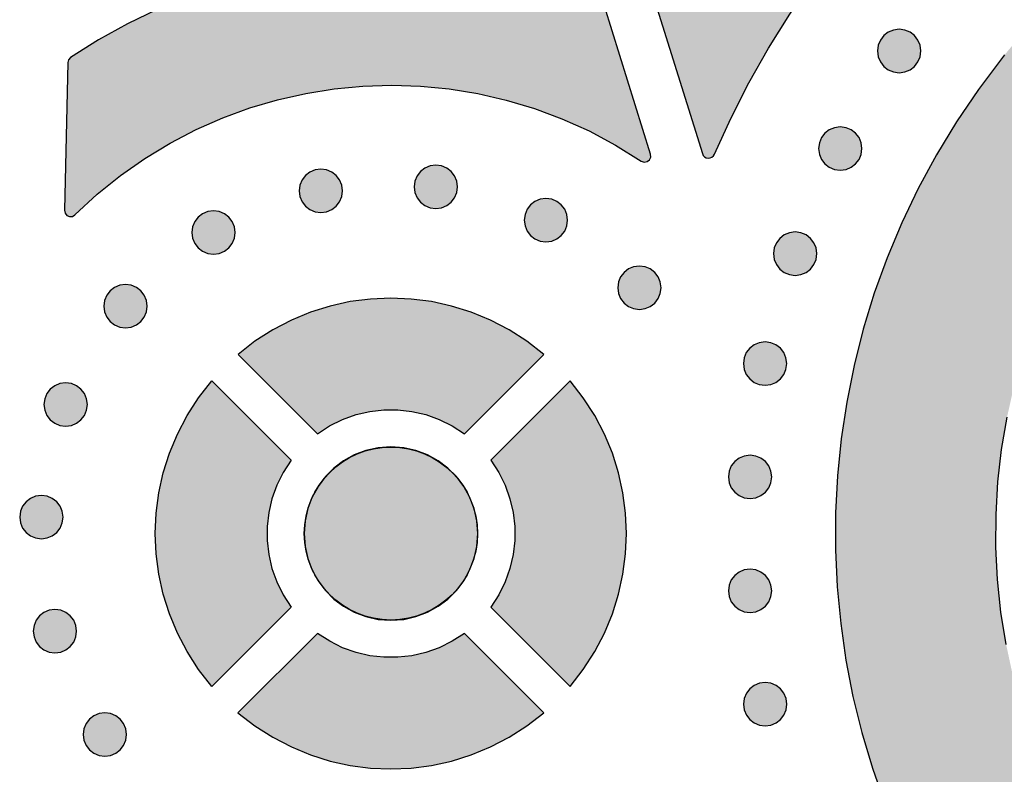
# Model space of a CAD drawing. Header units: millimetres. Extents: x -575 to 893, y -1168 to -690.
# Tile 25 of 72: x -103 to -26, y -947 to -889. Entities that reach past the tile are written whole.
import ezdxf

# ---------------------------------------------------------------- set-up
doc = ezdxf.new("R2010")
doc.units = ezdxf.units.MM
doc.layers.add('pattern', color=7, linetype='Continuous', true_color=0x000000)

msp = doc.modelspace()

# ---------------------------------------------------------------- hatches: boundary and pattern name
at = {"layer": 'pattern'}
for points in [[(-49.689, -899.214), (-49.687, -899.223), (-49.684, -899.231), (-49.681, -899.24), (-49.677, -899.248), (-49.674, -899.257), (-49.67, -899.265), (-49.667, -899.274), (-49.663, -899.282), (-49.659, -899.29), (-49.654, -899.299), (-49.65, -899.307), (-49.645, -899.315), (-49.64, -899.323), (-49.635, -899.331), (-49.63, -899.339), (-49.625, -899.347), (-49.62, -899.355), (-49.614, -899.363), (-49.608, -899.371), (-49.602, -899.378), (-49.596, -899.386), (-49.59, -899.393), (-49.583, -899.4), (-49.577, -899.408), (-49.57, -899.415), (-49.563, -899.422), (-49.556, -899.428), (-49.549, -899.435), (-49.542, -899.442), (-49.534, -899.448), (-49.527, -899.454), (-49.519, -899.46), (-49.511, -899.466), (-49.503, -899.472), (-49.495, -899.478), (-49.487, -899.483), (-49.479, -899.488), (-49.471, -899.494), (-49.462, -899.499), (-49.454, -899.503), (-49.445, -899.508), (-49.436, -899.512), (-49.428, -899.517), (-49.419, -899.521), (-49.41, -899.525), (-49.401, -899.528), (-49.392, -899.532), (-49.383, -899.535), (-49.374, -899.539), (-49.365, -899.542), (-49.356, -899.544), (-49.347, -899.547), (-49.338, -899.549), (-49.329, -899.552), (-49.32, -899.554), (-49.311, -899.556), (-49.302, -899.558), (-49.293, -899.559), (-49.283, -899.56), (-49.274, -899.562), (-49.265, -899.563), (-49.256, -899.564), (-49.247, -899.564), (-49.239, -899.565), (-49.23, -899.565), (-49.221, -899.566), (-49.212, -899.566), (-49.202, -899.566), (-49.193, -899.565), (-49.184, -899.565), (-49.175, -899.564), (-49.166, -899.564), (-49.156, -899.563), (-49.147, -899.561), (-49.138, -899.56), (-49.129, -899.559), (-49.119, -899.557), (-49.11, -899.555), (-49.101, -899.553), (-49.091, -899.551), (-49.082, -899.548), (-49.073, -899.546), (-49.064, -899.543), (-49.054, -899.54), (-49.045, -899.537), (-49.036, -899.534), (-49.027, -899.53), (-49.018, -899.527), (-49.009, -899.523), (-49, -899.519), (-48.991, -899.514), (-48.983, -899.51), (-48.974, -899.505), (-48.965, -899.501), (-48.957, -899.496), (-48.949, -899.491), (-48.94, -899.485), (-48.932, -899.48), (-48.924, -899.474), (-48.916, -899.469), (-48.908, -899.463), (-48.901, -899.457), (-48.893, -899.451), (-48.886, -899.444), (-48.878, -899.438), (-48.871, -899.431), (-48.864, -899.425), (-48.857, -899.418), (-48.85, -899.411), (-48.844, -899.404), (-48.837, -899.397), (-48.831, -899.39), (-48.825, -899.382), (-48.819, -899.375), (-48.813, -899.367), (-48.808, -899.36), (-48.802, -899.352), (-48.797, -899.344), (-48.792, -899.337), (-48.787, -899.329), (-48.782, -899.321), (-48.777, -899.313), (-48.773, -899.305), (-48.769, -899.297), (-48.764, -899.289), (-48.76, -899.28), (-48.757, -899.272), (-48.753, -899.264), (-47.475, -896.472), (-46.076, -893.722), (-44.556, -891.02), (-42.913, -888.368), (-41.149, -885.772), (-39.263, -883.234), (-37.256, -880.759), (-34.669, -877.812), (-32.007, -874.996), (-29.264, -872.306), (-26.435, -869.737), (-23.513, -867.284), (-20.493, -864.942), (-17.368, -862.706), (-14.133, -860.571), (-14.12, -860.562), (-14.106, -860.552), (-14.092, -860.542), (-14.079, -860.532), (-14.066, -860.52), (-14.054, -860.509), (-14.041, -860.496), (-14.03, -860.484), (-14.024, -860.477), (-14.018, -860.47), (-14.013, -860.464), (-14.007, -860.457), (-14.002, -860.45), (-13.996, -860.443), (-13.991, -860.435), (-13.986, -860.428), (-13.981, -860.421), (-13.977, -860.413), (-13.972, -860.406), (-13.967, -860.398), (-13.963, -860.39), (-13.959, -860.382), (-13.955, -860.374), (-13.951, -860.366), (-13.947, -860.358), (-13.943, -860.35), (-13.94, -860.342), (-13.936, -860.334), (-13.933, -860.325), (-13.93, -860.317), (-13.927, -860.309), (-13.924, -860.3), (-13.922, -860.292), (-13.919, -860.283), (-13.917, -860.275), (-13.915, -860.266), (-13.913, -860.258), (-13.911, -860.249), (-13.909, -860.24), (-13.908, -860.232), (-13.905, -860.215), (-13.903, -860.197), (-13.902, -860.18), (-13.901, -860.163), (-13.901, -860.146), (-13.901, -860.129), (-13.902, -860.113), (-13.904, -860.096), (-13.906, -860.08), (-13.908, -860.063), (-13.912, -860.047), (-13.915, -860.03), (-13.92, -860.013), (-13.925, -859.997), (-13.93, -859.98), (-13.936, -859.964), (-13.94, -859.956), (-13.943, -859.948), (-13.947, -859.94), (-13.95, -859.932), (-13.954, -859.924), (-13.958, -859.916), (-13.963, -859.908), (-13.967, -859.901), (-13.971, -859.893), (-13.976, -859.885), (-13.981, -859.878), (-13.986, -859.871), (-13.991, -859.863), (-13.996, -859.856), (-14.001, -859.849), (-14.006, -859.842), (-14.012, -859.835), (-14.018, -859.828), (-14.023, -859.821), (-14.029, -859.814), (-14.035, -859.808), (-14.041, -859.801), (-14.048, -859.795), (-14.054, -859.789), (-14.06, -859.783), (-14.067, -859.777), (-14.074, -859.771), (-14.08, -859.765), (-14.087, -859.76), (-14.094, -859.754), (-14.101, -859.749), (-14.108, -859.744), (-14.122, -859.734), (-14.137, -859.724), (-14.152, -859.715), (-14.167, -859.707), (-14.182, -859.699), (-14.197, -859.692), (-14.212, -859.686), (-14.228, -859.68), (-24.574, -855.863), (-27.749, -858.145), (-30.825, -860.549), (-33.797, -863.072), (-36.662, -865.709), (-39.417, -868.458), (-42.06, -871.315), (-44.586, -874.276), (-46.993, -877.338), (-49.277, -880.497), (-51.436, -883.75), (-53.465, -887.093)], [(-28.236, -894.22), (-29.946, -896.729), (-31.513, -899.299), (-32.935, -901.922), (-34.215, -904.596), (-35.351, -907.313), (-36.346, -910.07), (-37.199, -912.859), (-37.91, -915.677), (-38.48, -918.517), (-38.908, -921.374), (-39.197, -924.243), (-39.346, -927.119), (-39.355, -929.995), (-39.224, -932.867), (-38.954, -935.73), (-38.547, -938.577), (-38, -941.404), (-37.316, -944.206), (-36.494, -946.976), (-35.536, -949.709), (-34.441, -952.4), (-33.209, -955.045), (-31.841, -957.636), (-30.338, -960.169), (-28.7, -962.639), (-26.927, -965.04), (-25.019, -967.367), (-22.977, -969.614), (-20.294, -972.312), (-17.511, -974.9), (-14.631, -977.374), (-11.658, -979.732), (-8.596, -981.971), (-5.448, -984.088), (-2.218, -986.082), (1.092, -987.949), (4.476, -989.687), (4.674, -989.741), (4.874, -989.701), (20.028, -983.423), (20.224, -983.276), (20.317, -983.07), (20.308, -982.848), (20.199, -982.65), (19.992, -982.52), (16.706, -981.383), (13.479, -980.108), (10.316, -978.698), (7.221, -977.155), (4.198, -975.482), (1.252, -973.681), (-1.615, -971.755), (-4.397, -969.707), (-7.092, -967.538), (-9.693, -965.253), (-12.198, -962.852), (-14.602, -960.34), (-16.367, -958.301), (-17.996, -956.188), (-19.487, -954.008), (-20.843, -951.766), (-22.061, -949.468), (-23.142, -947.121), (-24.088, -944.729), (-24.896, -942.3), (-25.569, -939.838), (-26.104, -937.35), (-26.503, -934.843), (-26.766, -932.32), (-26.892, -929.79), (-26.882, -927.257), (-26.736, -924.727), (-26.452, -922.207), (-26.033, -919.703), (-25.478, -917.219), (-24.786, -914.763), (-23.958, -912.34), (-22.993, -909.957), (-21.893, -907.618), (-20.656, -905.33), (-19.283, -903.099), (-17.774, -900.931), (-16.129, -898.831), (-14.347, -896.806), (-11.905, -894.295), (-9.362, -891.897), (-6.724, -889.614), (-3.993, -887.45), (-1.176, -885.407), (1.726, -883.486), (4.707, -881.692), (7.763, -880.027), (10.891, -878.492), (14.087, -877.091), (17.345, -875.826), (20.662, -874.7), (20.871, -874.571), (20.981, -874.373), (20.991, -874.15), (20.899, -873.944), (20.702, -873.797), (5.751, -867.605), (5.568, -867.566), (5.383, -867.605), (2.309, -868.954), (-0.697, -870.431), (-3.632, -872.031), (-6.491, -873.752), (-9.271, -875.591), (-11.968, -877.545), (-14.579, -879.613), (-17.101, -881.789), (-19.529, -884.073), (-21.86, -886.461), (-24.091, -888.95), (-26.218, -891.537)], [(-57.576, -887.438), (-59.992, -886.539), (-62.441, -885.787), (-64.916, -885.182), (-67.41, -884.723), (-69.917, -884.41), (-72.432, -884.241), (-74.948, -884.216), (-77.458, -884.335), (-79.956, -884.597), (-82.436, -885.001), (-84.892, -885.546), (-87.317, -886.232), (-89.706, -887.058), (-92.051, -888.024), (-94.346, -889.128), (-96.587, -890.371), (-98.764, -891.751), (-98.924, -891.914), (-98.975, -892.137), (-99.246, -903.617), (-99.194, -903.849), (-99.05, -904.016), (-98.85, -904.102), (-98.63, -904.092), (-98.426, -903.971), (-96.696, -902.373), (-94.883, -900.911), (-92.994, -899.586), (-91.039, -898.397), (-89.023, -897.345), (-86.954, -896.432), (-84.839, -895.658), (-82.684, -895.024), (-80.499, -894.53), (-78.289, -894.176), (-76.062, -893.965), (-73.825, -893.896), (-71.586, -893.97), (-69.351, -894.187), (-67.128, -894.549), (-64.924, -895.056), (-62.745, -895.709), (-60.601, -896.508), (-58.497, -897.454), (-56.442, -898.549), (-54.441, -899.791), (-54.207, -899.873), (-53.982, -899.834), (-53.802, -899.699), (-53.701, -899.495), (-53.715, -899.248), (-57.295, -887.741), (-57.398, -887.554)], [(-32.722, -891.237), (-32.782, -890.788), (-32.952, -890.386), (-33.215, -890.044), (-33.556, -889.78), (-33.959, -889.61), (-34.407, -889.55), (-34.855, -889.61), (-35.257, -889.78), (-35.598, -890.044), (-35.862, -890.386), (-36.032, -890.788), (-36.092, -891.237), (-36.032, -891.685), (-35.862, -892.088), (-35.598, -892.429), (-35.257, -892.693), (-34.855, -892.863), (-34.407, -892.924), (-33.959, -892.863), (-33.556, -892.693), (-33.215, -892.429), (-32.952, -892.088), (-32.782, -891.685)], [(-37.3, -898.821), (-37.36, -898.372), (-37.53, -897.97), (-37.793, -897.629), (-38.134, -897.366), (-38.537, -897.196), (-38.986, -897.136), (-39.433, -897.196), (-39.836, -897.366), (-40.177, -897.629), (-40.441, -897.97), (-40.611, -898.372), (-40.671, -898.821), (-40.611, -899.269), (-40.441, -899.672), (-40.177, -900.013), (-39.836, -900.277), (-39.433, -900.447), (-38.986, -900.507), (-38.537, -900.447), (-38.134, -900.277), (-37.793, -900.013), (-37.53, -899.672), (-37.36, -899.269)], [(-68.717, -901.792), (-68.777, -901.344), (-68.946, -900.941), (-69.21, -900.6), (-69.551, -900.337), (-69.953, -900.167), (-70.401, -900.107), (-70.848, -900.167), (-71.251, -900.337), (-71.592, -900.6), (-71.856, -900.941), (-72.026, -901.344), (-72.086, -901.792), (-72.026, -902.24), (-71.856, -902.643), (-71.592, -902.985), (-71.251, -903.248), (-70.848, -903.419), (-70.401, -903.479), (-69.953, -903.419), (-69.551, -903.248), (-69.21, -902.985), (-68.946, -902.643), (-68.777, -902.24)], [(-77.645, -902.107), (-77.705, -901.659), (-77.875, -901.256), (-78.139, -900.914), (-78.48, -900.65), (-78.883, -900.48), (-79.331, -900.42), (-79.779, -900.48), (-80.18, -900.65), (-80.521, -900.914), (-80.784, -901.256), (-80.954, -901.659), (-81.014, -902.107), (-80.954, -902.555), (-80.784, -902.957), (-80.521, -903.298), (-80.18, -903.562), (-79.779, -903.731), (-79.331, -903.792), (-78.883, -903.731), (-78.48, -903.562), (-78.139, -903.298), (-77.875, -902.957), (-77.705, -902.555)], [(-60.159, -904.387), (-60.22, -903.938), (-60.39, -903.535), (-60.654, -903.194), (-60.995, -902.931), (-61.398, -902.761), (-61.846, -902.7), (-62.293, -902.761), (-62.696, -902.931), (-63.036, -903.194), (-63.299, -903.535), (-63.469, -903.938), (-63.529, -904.387), (-63.469, -904.835), (-63.299, -905.238), (-63.036, -905.579), (-62.696, -905.842), (-62.293, -906.012), (-61.846, -906.072), (-61.398, -906.012), (-60.995, -905.842), (-60.654, -905.579), (-60.39, -905.238), (-60.22, -904.835)], [(-85.982, -905.341), (-86.042, -904.893), (-86.213, -904.49), (-86.476, -904.149), (-86.818, -903.885), (-87.221, -903.715), (-87.669, -903.654), (-88.116, -903.715), (-88.518, -903.885), (-88.859, -904.149), (-89.122, -904.49), (-89.292, -904.893), (-89.352, -905.341), (-89.292, -905.789), (-89.122, -906.192), (-88.859, -906.534), (-88.518, -906.798), (-88.116, -906.968), (-87.669, -907.028), (-87.221, -906.968), (-86.818, -906.798), (-86.476, -906.534), (-86.213, -906.192), (-86.042, -905.789)], [(-40.805, -906.987), (-40.865, -906.539), (-41.035, -906.137), (-41.298, -905.796), (-41.639, -905.532), (-42.042, -905.363), (-42.49, -905.302), (-42.938, -905.363), (-43.34, -905.532), (-43.681, -905.796), (-43.945, -906.137), (-44.115, -906.539), (-44.175, -906.987), (-44.115, -907.435), (-43.945, -907.838), (-43.681, -908.18), (-43.34, -908.444), (-42.938, -908.614), (-42.49, -908.674), (-42.042, -908.614), (-41.639, -908.444), (-41.298, -908.18), (-41.035, -907.838), (-40.865, -907.435)], [(-52.902, -909.632), (-52.962, -909.184), (-53.133, -908.782), (-53.396, -908.441), (-53.738, -908.177), (-54.14, -908.008), (-54.589, -907.947), (-55.036, -908.008), (-55.438, -908.177), (-55.779, -908.441), (-56.042, -908.782), (-56.212, -909.184), (-56.272, -909.632), (-56.212, -910.081), (-56.042, -910.484), (-55.779, -910.826), (-55.438, -911.089), (-55.036, -911.259), (-54.589, -911.319), (-54.14, -911.259), (-53.738, -911.089), (-53.396, -910.826), (-53.133, -910.484), (-52.962, -910.081)], [(-92.822, -911.064), (-92.882, -910.616), (-93.052, -910.213), (-93.315, -909.872), (-93.657, -909.609), (-94.059, -909.439), (-94.507, -909.379), (-94.954, -909.439), (-95.357, -909.609), (-95.698, -909.872), (-95.961, -910.213), (-96.132, -910.616), (-96.192, -911.064), (-96.132, -911.513), (-95.961, -911.916), (-95.698, -912.257), (-95.357, -912.521), (-94.954, -912.691), (-94.507, -912.751), (-94.059, -912.691), (-93.657, -912.521), (-93.315, -912.257), (-93.052, -911.916), (-92.882, -911.513)], [(-62.011, -914.821), (-63.33, -913.795), (-64.715, -912.905), (-66.157, -912.153), (-67.646, -911.537), (-69.173, -911.058), (-70.729, -910.716), (-72.304, -910.511), (-73.888, -910.442), (-75.471, -910.511), (-77.046, -910.716), (-78.601, -911.058), (-80.129, -911.537), (-81.618, -912.153), (-83.06, -912.905), (-84.445, -913.795), (-85.764, -914.821), (-79.599, -920.986), (-78.645, -920.366), (-77.64, -919.87), (-76.596, -919.498), (-75.524, -919.25), (-74.436, -919.126), (-73.342, -919.126), (-72.254, -919.25), (-71.182, -919.498), (-70.138, -919.87), (-69.133, -920.366), (-68.178, -920.986)], [(-43.144, -915.531), (-43.204, -915.083), (-43.374, -914.68), (-43.637, -914.339), (-43.978, -914.076), (-44.381, -913.906), (-44.828, -913.846), (-45.277, -913.906), (-45.679, -914.076), (-46.02, -914.339), (-46.283, -914.68), (-46.453, -915.083), (-46.513, -915.531), (-46.453, -915.979), (-46.283, -916.382), (-46.02, -916.723), (-45.679, -916.987), (-45.277, -917.157), (-44.828, -917.218), (-44.381, -917.157), (-43.978, -916.987), (-43.637, -916.723), (-43.374, -916.382), (-43.204, -915.979)], [(-81.642, -923.028), (-82.263, -923.984), (-82.759, -924.989), (-83.132, -926.033), (-83.38, -927.105), (-83.504, -928.193), (-83.504, -929.287), (-83.38, -930.376), (-83.132, -931.447), (-82.759, -932.491), (-82.263, -933.496), (-81.642, -934.451), (-87.809, -940.617), (-88.835, -939.298), (-89.724, -937.912), (-90.476, -936.47), (-91.092, -934.981), (-91.571, -933.454), (-91.913, -931.898), (-92.118, -930.323), (-92.186, -928.74), (-92.118, -927.156), (-91.913, -925.581), (-91.571, -924.025), (-91.092, -922.498), (-90.476, -921.009), (-89.724, -919.567), (-88.835, -918.181), (-87.809, -916.862)], [(-59.969, -916.863), (-66.136, -923.029), (-65.515, -923.985), (-65.019, -924.99), (-64.647, -926.034), (-64.398, -927.106), (-64.274, -928.194), (-64.274, -929.288), (-64.398, -930.376), (-64.647, -931.448), (-65.019, -932.492), (-65.515, -933.497), (-66.136, -934.451), (-59.969, -940.616), (-58.943, -939.297), (-58.054, -937.912), (-57.301, -936.47), (-56.685, -934.98), (-56.206, -933.453), (-55.864, -931.898), (-55.658, -930.323), (-55.59, -928.739), (-55.658, -927.155), (-55.864, -925.581), (-56.206, -924.025), (-56.685, -922.498), (-57.301, -921.009), (-58.054, -919.567), (-58.943, -918.182)], [(-97.467, -918.71), (-97.527, -918.262), (-97.697, -917.86), (-97.96, -917.519), (-98.301, -917.255), (-98.704, -917.085), (-99.152, -917.025), (-99.6, -917.085), (-100.002, -917.255), (-100.343, -917.519), (-100.607, -917.86), (-100.777, -918.262), (-100.837, -918.71), (-100.777, -919.158), (-100.607, -919.561), (-100.343, -919.903), (-100.002, -920.167), (-99.6, -920.337), (-99.152, -920.397), (-98.704, -920.337), (-98.301, -920.167), (-97.96, -919.903), (-97.697, -919.561), (-97.527, -919.158)], [(-67.147, -928.74), (-67.22, -927.744), (-67.432, -926.793), (-67.774, -925.898), (-68.233, -925.07), (-68.801, -924.317), (-69.466, -923.652), (-70.218, -923.085), (-71.047, -922.625), (-71.942, -922.284), (-72.892, -922.071), (-73.888, -921.998), (-74.885, -922.071), (-75.835, -922.284), (-76.73, -922.625), (-77.559, -923.085), (-78.311, -923.652), (-78.975, -924.317), (-79.542, -925.07), (-80.002, -925.898), (-80.343, -926.793), (-80.555, -927.744), (-80.628, -928.74), (-80.555, -929.736), (-80.343, -930.687), (-80.002, -931.582), (-79.542, -932.411), (-78.975, -933.163), (-78.311, -933.828), (-77.559, -934.395), (-76.73, -934.855), (-75.835, -935.196), (-74.885, -935.408), (-73.888, -935.481), (-72.892, -935.408), (-71.942, -935.196), (-71.047, -934.855), (-70.218, -934.395), (-69.466, -933.828), (-68.801, -933.163), (-68.233, -932.411), (-67.774, -931.582), (-67.432, -930.687), (-67.22, -929.736)], [(-67.165, -928.74), (-67.167, -928.591), (-67.172, -928.441), (-67.18, -928.289), (-67.192, -928.136), (-67.208, -927.982), (-67.227, -927.828), (-67.25, -927.673), (-67.277, -927.517), (-67.308, -927.36), (-67.343, -927.204), (-67.382, -927.047), (-67.424, -926.89), (-67.471, -926.733), (-67.522, -926.577), (-67.578, -926.421), (-67.637, -926.265), (-67.701, -926.11), (-67.768, -925.957), (-67.84, -925.804), (-67.916, -925.652), (-67.996, -925.502), (-68.08, -925.353), (-68.169, -925.206), (-68.261, -925.061), (-68.357, -924.918), (-68.457, -924.777), (-68.561, -924.638), (-68.669, -924.502), (-68.78, -924.369), (-68.895, -924.238), (-69.013, -924.11), (-69.134, -923.986), (-69.259, -923.864), (-69.387, -923.746), (-69.517, -923.631), (-69.651, -923.52), (-69.787, -923.413), (-69.925, -923.309), (-70.066, -923.209), (-70.209, -923.112), (-70.355, -923.02), (-70.502, -922.932), (-70.65, -922.848), (-70.801, -922.767), (-70.952, -922.691), (-71.105, -922.62), (-71.259, -922.552), (-71.414, -922.488), (-71.569, -922.429), (-71.725, -922.374), (-71.882, -922.323), (-72.039, -922.276), (-72.196, -922.233), (-72.352, -922.194), (-72.509, -922.159), (-72.665, -922.129), (-72.821, -922.102), (-72.976, -922.079), (-73.131, -922.059), (-73.285, -922.044), (-73.437, -922.031), (-73.589, -922.023), (-73.74, -922.018), (-73.889, -922.016), (-74.038, -922.018), (-74.189, -922.023), (-74.34, -922.031), (-74.493, -922.044), (-74.647, -922.059), (-74.801, -922.079), (-74.957, -922.102), (-75.112, -922.129), (-75.269, -922.159), (-75.425, -922.194), (-75.582, -922.233), (-75.739, -922.276), (-75.896, -922.323), (-76.052, -922.374), (-76.208, -922.429), (-76.364, -922.488), (-76.519, -922.552), (-76.673, -922.62), (-76.826, -922.691), (-76.977, -922.767), (-77.127, -922.848), (-77.276, -922.932), (-77.423, -923.02), (-77.568, -923.112), (-77.711, -923.209), (-77.852, -923.309), (-77.991, -923.413), (-78.127, -923.52), (-78.26, -923.631), (-78.391, -923.746), (-78.519, -923.864), (-78.644, -923.986), (-78.765, -924.11), (-78.883, -924.238), (-78.998, -924.369), (-79.109, -924.502), (-79.217, -924.638), (-79.321, -924.777), (-79.421, -924.918), (-79.517, -925.061), (-79.609, -925.206), (-79.697, -925.353), (-79.782, -925.502), (-79.862, -925.652), (-79.938, -925.804), (-80.01, -925.957), (-80.077, -926.11), (-80.141, -926.265), (-80.2, -926.421), (-80.255, -926.577), (-80.306, -926.733), (-80.353, -926.89), (-80.396, -927.047), (-80.435, -927.204), (-80.47, -927.36), (-80.501, -927.517), (-80.528, -927.673), (-80.551, -927.828), (-80.57, -927.982), (-80.586, -928.136), (-80.598, -928.289), (-80.606, -928.441), (-80.611, -928.591), (-80.613, -928.74), (-80.611, -928.89), (-80.606, -929.04), (-80.598, -929.192), (-80.586, -929.345), (-80.57, -929.498), (-80.551, -929.653), (-80.528, -929.808), (-80.501, -929.964), (-80.47, -930.12), (-80.435, -930.277), (-80.396, -930.434), (-80.353, -930.59), (-80.306, -930.747), (-80.255, -930.904), (-80.2, -931.06), (-80.141, -931.215), (-80.077, -931.37), (-80.01, -931.524), (-79.938, -931.677), (-79.862, -931.829), (-79.782, -931.979), (-79.697, -932.128), (-79.609, -932.275), (-79.517, -932.42), (-79.421, -932.563), (-79.321, -932.704), (-79.217, -932.842), (-79.109, -932.978), (-78.998, -933.112), (-78.883, -933.243), (-78.765, -933.37), (-78.644, -933.495), (-78.519, -933.616), (-78.391, -933.735), (-78.26, -933.849), (-78.127, -933.961), (-77.991, -934.068), (-77.852, -934.172), (-77.711, -934.272), (-77.568, -934.368), (-77.423, -934.461), (-77.276, -934.549), (-77.127, -934.633), (-76.977, -934.713), (-76.826, -934.789), (-76.673, -934.861), (-76.519, -934.929), (-76.364, -934.992), (-76.208, -935.052), (-76.052, -935.107), (-75.896, -935.158), (-75.739, -935.205), (-75.582, -935.248), (-75.425, -935.286), (-75.269, -935.321), (-75.112, -935.352), (-74.957, -935.379), (-74.801, -935.402), (-74.647, -935.421), (-74.493, -935.437), (-74.34, -935.449), (-74.189, -935.458), (-74.038, -935.463), (-73.889, -935.464), (-73.74, -935.463), (-73.589, -935.458), (-73.437, -935.449), (-73.285, -935.437), (-73.131, -935.421), (-72.976, -935.402), (-72.821, -935.379), (-72.665, -935.352), (-72.509, -935.321), (-72.352, -935.286), (-72.196, -935.248), (-72.039, -935.205), (-71.882, -935.158), (-71.725, -935.107), (-71.569, -935.052), (-71.414, -934.992), (-71.259, -934.929), (-71.105, -934.861), (-70.952, -934.789), (-70.801, -934.713), (-70.65, -934.633), (-70.502, -934.549), (-70.355, -934.461), (-70.209, -934.368), (-70.066, -934.272), (-69.925, -934.172), (-69.787, -934.068), (-69.651, -933.961), (-69.517, -933.849), (-69.387, -933.735), (-69.259, -933.616), (-69.134, -933.495), (-69.013, -933.37), (-68.895, -933.243), (-68.78, -933.112), (-68.669, -932.978), (-68.561, -932.842), (-68.457, -932.704), (-68.357, -932.563), (-68.261, -932.42), (-68.169, -932.275), (-68.08, -932.128), (-67.996, -931.979), (-67.916, -931.829), (-67.84, -931.677), (-67.768, -931.524), (-67.701, -931.37), (-67.637, -931.215), (-67.578, -931.06), (-67.522, -930.904), (-67.471, -930.747), (-67.424, -930.59), (-67.382, -930.434), (-67.343, -930.277), (-67.308, -930.12), (-67.277, -929.964), (-67.25, -929.808), (-67.227, -929.653), (-67.208, -929.498), (-67.192, -929.345), (-67.18, -929.192), (-67.172, -929.04), (-67.167, -928.89)], [(-44.309, -924.338), (-44.369, -923.89), (-44.539, -923.487), (-44.803, -923.146), (-45.143, -922.882), (-45.546, -922.712), (-45.994, -922.652), (-46.442, -922.712), (-46.845, -922.882), (-47.186, -923.146), (-47.449, -923.487), (-47.619, -923.89), (-47.679, -924.338), (-47.619, -924.786), (-47.449, -925.189), (-47.186, -925.53), (-46.845, -925.793), (-46.442, -925.963), (-45.994, -926.023), (-45.546, -925.963), (-45.143, -925.793), (-44.803, -925.53), (-44.539, -925.189), (-44.369, -924.786)], [(-99.351, -927.457), (-99.411, -927.009), (-99.581, -926.607), (-99.846, -926.266), (-100.187, -926.003), (-100.59, -925.833), (-101.038, -925.773), (-101.485, -925.833), (-101.887, -926.003), (-102.228, -926.266), (-102.491, -926.607), (-102.66, -927.009), (-102.721, -927.457), (-102.66, -927.906), (-102.491, -928.309), (-102.228, -928.65), (-101.887, -928.914), (-101.485, -929.084), (-101.038, -929.144), (-100.59, -929.084), (-100.187, -928.914), (-99.846, -928.65), (-99.581, -928.309), (-99.411, -927.906)], [(-44.309, -933.187), (-44.369, -932.739), (-44.539, -932.336), (-44.803, -931.995), (-45.143, -931.732), (-45.546, -931.562), (-45.994, -931.502), (-46.442, -931.562), (-46.845, -931.732), (-47.186, -931.995), (-47.449, -932.336), (-47.619, -932.739), (-47.679, -933.187), (-47.619, -933.635), (-47.449, -934.038), (-47.186, -934.38), (-46.845, -934.643), (-46.442, -934.814), (-45.994, -934.874), (-45.546, -934.814), (-45.143, -934.643), (-44.803, -934.38), (-44.539, -934.038), (-44.369, -933.635)], [(-98.298, -936.329), (-98.358, -935.881), (-98.528, -935.479), (-98.791, -935.138), (-99.133, -934.874), (-99.535, -934.705), (-99.983, -934.644), (-100.43, -934.705), (-100.833, -934.874), (-101.174, -935.138), (-101.437, -935.479), (-101.608, -935.881), (-101.668, -936.329), (-101.608, -936.778), (-101.437, -937.181), (-101.174, -937.523), (-100.833, -937.786), (-100.43, -937.956), (-99.983, -938.016), (-99.535, -937.956), (-99.133, -937.786), (-98.791, -937.523), (-98.528, -937.181), (-98.358, -936.778)], [(-68.177, -936.494), (-69.132, -937.114), (-70.137, -937.61), (-71.181, -937.982), (-72.253, -938.23), (-73.341, -938.354), (-74.435, -938.354), (-75.524, -938.23), (-76.595, -937.982), (-77.639, -937.61), (-78.644, -937.114), (-79.598, -936.494), (-85.765, -942.659), (-84.446, -943.685), (-83.06, -944.574), (-81.618, -945.326), (-80.129, -945.942), (-78.601, -946.421), (-77.046, -946.763), (-75.471, -946.968), (-73.888, -947.036), (-72.304, -946.968), (-70.729, -946.763), (-69.174, -946.421), (-67.646, -945.942), (-66.157, -945.326), (-64.715, -944.574), (-63.329, -943.685), (-62.01, -942.659)], [(-43.136, -942.001), (-43.196, -941.553), (-43.366, -941.15), (-43.63, -940.809), (-43.971, -940.546), (-44.374, -940.376), (-44.823, -940.316), (-45.27, -940.376), (-45.673, -940.546), (-46.013, -940.809), (-46.277, -941.15), (-46.448, -941.553), (-46.508, -942.001), (-46.448, -942.449), (-46.277, -942.852), (-46.013, -943.193), (-45.673, -943.457), (-45.27, -943.627), (-44.823, -943.687), (-44.374, -943.627), (-43.971, -943.457), (-43.63, -943.193), (-43.366, -942.852), (-43.196, -942.449)], [(-94.423, -944.36), (-94.483, -943.912), (-94.653, -943.509), (-94.916, -943.168), (-95.257, -942.905), (-95.659, -942.735), (-96.108, -942.675), (-96.555, -942.735), (-96.957, -942.905), (-97.299, -943.168), (-97.562, -943.509), (-97.732, -943.912), (-97.792, -944.36), (-97.732, -944.808), (-97.562, -945.211), (-97.299, -945.553), (-96.957, -945.816), (-96.555, -945.987), (-96.108, -946.047), (-95.659, -945.987), (-95.257, -945.816), (-94.916, -945.553), (-94.653, -945.211), (-94.483, -944.808)]]:
    msp.add_hatch(color=256, dxfattribs=at).paths.add_polyline_path(points, flags=0)

# ---------------------------------------------------------------- linework, layer by layer
for points in [[(-14.228, -859.68), (-24.574, -855.863), (-27.749, -858.145), (-30.825, -860.549), (-33.797, -863.072), (-36.662, -865.709), (-39.417, -868.458), (-42.06, -871.315), (-44.586, -874.276), (-46.993, -877.338), (-49.277, -880.497), (-51.436, -883.75), (-53.465, -887.093), (-49.689, -899.214)], [(-48.753, -899.264), (-47.475, -896.472), (-46.076, -893.722), (-44.556, -891.02), (-42.913, -888.368), (-41.149, -885.772), (-39.263, -883.234), (-37.256, -880.759), (-34.669, -877.812), (-32.007, -874.996), (-29.264, -872.306), (-26.435, -869.737), (-23.513, -867.284), (-20.493, -864.942), (-17.368, -862.706), (-14.133, -860.571)], [(-92.051, -888.024), (-94.346, -889.128), (-96.587, -890.371), (-98.764, -891.751), (-98.924, -891.914), (-98.975, -892.137), (-99.246, -903.617), (-99.194, -903.849), (-99.05, -904.016), (-98.85, -904.102), (-98.63, -904.092), (-98.426, -903.971), (-96.696, -902.373), (-94.883, -900.911), (-92.994, -899.586), (-91.039, -898.397), (-89.023, -897.345), (-86.954, -896.432), (-84.839, -895.658), (-82.684, -895.024), (-80.499, -894.53), (-78.289, -894.176), (-76.062, -893.965), (-73.825, -893.896), (-71.586, -893.97), (-69.351, -894.187), (-67.128, -894.549), (-64.924, -895.056), (-62.745, -895.709), (-60.601, -896.508), (-58.497, -897.454), (-56.442, -898.549), (-54.441, -899.791), (-54.207, -899.873), (-53.982, -899.834), (-53.802, -899.699), (-53.701, -899.495), (-53.715, -899.248), (-57.295, -887.741)], [(-26.218, -891.537), (-28.236, -894.22), (-29.946, -896.729), (-31.513, -899.299), (-32.935, -901.922), (-34.215, -904.596), (-35.351, -907.313), (-36.346, -910.07), (-37.199, -912.859), (-37.91, -915.677), (-38.48, -918.517), (-38.908, -921.374), (-39.197, -924.243), (-39.346, -927.119), (-39.355, -929.995), (-39.224, -932.867), (-38.954, -935.73), (-38.547, -938.577), (-38, -941.404), (-37.316, -944.206), (-36.494, -946.976), (-35.536, -949.709)], [(-26.104, -937.35), (-26.503, -934.843), (-26.766, -932.32), (-26.892, -929.79), (-26.882, -927.257), (-26.736, -924.727), (-26.452, -922.207), (-26.033, -919.703)]]:
    msp.add_lwpolyline(points, dxfattribs=at)
for points in [[(-32.722, -891.237), (-32.782, -890.788), (-32.952, -890.386), (-33.215, -890.044), (-33.556, -889.78), (-33.959, -889.61), (-34.407, -889.55), (-34.855, -889.61), (-35.257, -889.78), (-35.598, -890.044), (-35.862, -890.386), (-36.032, -890.788), (-36.092, -891.237), (-36.032, -891.685), (-35.862, -892.088), (-35.598, -892.429), (-35.257, -892.693), (-34.855, -892.863), (-34.407, -892.924), (-33.959, -892.863), (-33.556, -892.693), (-33.215, -892.429), (-32.952, -892.088), (-32.782, -891.685)], [(-37.3, -898.821), (-37.36, -898.372), (-37.53, -897.97), (-37.793, -897.629), (-38.134, -897.366), (-38.537, -897.196), (-38.986, -897.136), (-39.433, -897.196), (-39.836, -897.366), (-40.177, -897.629), (-40.441, -897.97), (-40.611, -898.372), (-40.671, -898.821), (-40.611, -899.269), (-40.441, -899.672), (-40.177, -900.013), (-39.836, -900.277), (-39.433, -900.447), (-38.986, -900.507), (-38.537, -900.447), (-38.134, -900.277), (-37.793, -900.013), (-37.53, -899.672), (-37.36, -899.269)], [(-68.717, -901.792), (-68.777, -901.344), (-68.946, -900.941), (-69.21, -900.6), (-69.551, -900.337), (-69.953, -900.167), (-70.401, -900.107), (-70.848, -900.167), (-71.251, -900.337), (-71.592, -900.6), (-71.856, -900.941), (-72.026, -901.344), (-72.086, -901.792), (-72.026, -902.24), (-71.856, -902.643), (-71.592, -902.985), (-71.251, -903.248), (-70.848, -903.419), (-70.401, -903.479), (-69.953, -903.419), (-69.551, -903.248), (-69.21, -902.985), (-68.946, -902.643), (-68.777, -902.24)], [(-77.645, -902.107), (-77.705, -901.659), (-77.875, -901.256), (-78.139, -900.914), (-78.48, -900.65), (-78.883, -900.48), (-79.331, -900.42), (-79.779, -900.48), (-80.18, -900.65), (-80.521, -900.914), (-80.784, -901.256), (-80.954, -901.659), (-81.014, -902.107), (-80.954, -902.555), (-80.784, -902.957), (-80.521, -903.298), (-80.18, -903.562), (-79.779, -903.731), (-79.331, -903.792), (-78.883, -903.731), (-78.48, -903.562), (-78.139, -903.298), (-77.875, -902.957), (-77.705, -902.555)], [(-60.159, -904.387), (-60.22, -903.938), (-60.39, -903.535), (-60.654, -903.194), (-60.995, -902.931), (-61.398, -902.761), (-61.846, -902.7), (-62.293, -902.761), (-62.696, -902.931), (-63.036, -903.194), (-63.299, -903.535), (-63.469, -903.938), (-63.529, -904.387), (-63.469, -904.835), (-63.299, -905.238), (-63.036, -905.579), (-62.696, -905.842), (-62.293, -906.012), (-61.846, -906.072), (-61.398, -906.012), (-60.995, -905.842), (-60.654, -905.579), (-60.39, -905.238), (-60.22, -904.835)], [(-85.982, -905.341), (-86.042, -904.893), (-86.213, -904.49), (-86.476, -904.149), (-86.818, -903.885), (-87.221, -903.715), (-87.669, -903.654), (-88.116, -903.715), (-88.518, -903.885), (-88.859, -904.149), (-89.122, -904.49), (-89.292, -904.893), (-89.352, -905.341), (-89.292, -905.789), (-89.122, -906.192), (-88.859, -906.534), (-88.518, -906.798), (-88.116, -906.968), (-87.669, -907.028), (-87.221, -906.968), (-86.818, -906.798), (-86.476, -906.534), (-86.213, -906.192), (-86.042, -905.789)], [(-40.805, -906.987), (-40.865, -906.539), (-41.035, -906.137), (-41.298, -905.796), (-41.639, -905.532), (-42.042, -905.363), (-42.49, -905.302), (-42.938, -905.363), (-43.34, -905.532), (-43.681, -905.796), (-43.945, -906.137), (-44.115, -906.539), (-44.175, -906.987), (-44.115, -907.435), (-43.945, -907.838), (-43.681, -908.18), (-43.34, -908.444), (-42.938, -908.614), (-42.49, -908.674), (-42.042, -908.614), (-41.639, -908.444), (-41.298, -908.18), (-41.035, -907.838), (-40.865, -907.435)], [(-52.902, -909.632), (-52.962, -909.184), (-53.133, -908.782), (-53.396, -908.441), (-53.738, -908.177), (-54.14, -908.008), (-54.589, -907.947), (-55.036, -908.008), (-55.438, -908.177), (-55.779, -908.441), (-56.042, -908.782), (-56.212, -909.184), (-56.272, -909.632), (-56.212, -910.081), (-56.042, -910.484), (-55.779, -910.826), (-55.438, -911.089), (-55.036, -911.259), (-54.589, -911.319), (-54.14, -911.259), (-53.738, -911.089), (-53.396, -910.826), (-53.133, -910.484), (-52.962, -910.081)], [(-92.822, -911.064), (-92.882, -910.616), (-93.052, -910.213), (-93.315, -909.872), (-93.657, -909.609), (-94.059, -909.439), (-94.507, -909.379), (-94.954, -909.439), (-95.357, -909.609), (-95.698, -909.872), (-95.961, -910.213), (-96.132, -910.616), (-96.192, -911.064), (-96.132, -911.513), (-95.961, -911.916), (-95.698, -912.257), (-95.357, -912.521), (-94.954, -912.691), (-94.507, -912.751), (-94.059, -912.691), (-93.657, -912.521), (-93.315, -912.257), (-93.052, -911.916), (-92.882, -911.513)], [(-62.011, -914.821), (-63.33, -913.795), (-64.715, -912.905), (-66.157, -912.153), (-67.646, -911.537), (-69.173, -911.058), (-70.729, -910.716), (-72.304, -910.511), (-73.888, -910.442), (-75.471, -910.511), (-77.046, -910.716), (-78.601, -911.058), (-80.129, -911.537), (-81.618, -912.153), (-83.06, -912.905), (-84.445, -913.795), (-85.764, -914.821), (-79.599, -920.986), (-78.645, -920.366), (-77.64, -919.87), (-76.596, -919.498), (-75.524, -919.25), (-74.436, -919.126), (-73.342, -919.126), (-72.254, -919.25), (-71.182, -919.498), (-70.138, -919.87), (-69.133, -920.366), (-68.178, -920.986)], [(-43.144, -915.531), (-43.204, -915.083), (-43.374, -914.68), (-43.637, -914.339), (-43.978, -914.076), (-44.381, -913.906), (-44.828, -913.846), (-45.277, -913.906), (-45.679, -914.076), (-46.02, -914.339), (-46.283, -914.68), (-46.453, -915.083), (-46.513, -915.531), (-46.453, -915.979), (-46.283, -916.382), (-46.02, -916.723), (-45.679, -916.987), (-45.277, -917.157), (-44.828, -917.218), (-44.381, -917.157), (-43.978, -916.987), (-43.637, -916.723), (-43.374, -916.382), (-43.204, -915.979)], [(-81.642, -923.028), (-82.263, -923.984), (-82.759, -924.989), (-83.132, -926.033), (-83.38, -927.105), (-83.504, -928.193), (-83.504, -929.287), (-83.38, -930.376), (-83.132, -931.447), (-82.759, -932.491), (-82.263, -933.496), (-81.642, -934.451), (-87.809, -940.617), (-88.835, -939.298), (-89.724, -937.912), (-90.476, -936.47), (-91.092, -934.981), (-91.571, -933.454), (-91.913, -931.898), (-92.118, -930.323), (-92.186, -928.74), (-92.118, -927.156), (-91.913, -925.581), (-91.571, -924.025), (-91.092, -922.498), (-90.476, -921.009), (-89.724, -919.567), (-88.835, -918.181), (-87.809, -916.862)], [(-59.969, -916.863), (-66.136, -923.029), (-65.515, -923.985), (-65.019, -924.99), (-64.647, -926.034), (-64.398, -927.106), (-64.274, -928.194), (-64.274, -929.288), (-64.398, -930.376), (-64.647, -931.448), (-65.019, -932.492), (-65.515, -933.497), (-66.136, -934.451), (-59.969, -940.616), (-58.943, -939.297), (-58.054, -937.912), (-57.301, -936.47), (-56.685, -934.98), (-56.206, -933.453), (-55.864, -931.898), (-55.658, -930.323), (-55.59, -928.739), (-55.658, -927.155), (-55.864, -925.581), (-56.206, -924.025), (-56.685, -922.498), (-57.301, -921.009), (-58.054, -919.567), (-58.943, -918.182)], [(-97.467, -918.71), (-97.527, -918.262), (-97.697, -917.86), (-97.96, -917.519), (-98.301, -917.255), (-98.704, -917.085), (-99.152, -917.025), (-99.6, -917.085), (-100.002, -917.255), (-100.343, -917.519), (-100.607, -917.86), (-100.777, -918.262), (-100.837, -918.71), (-100.777, -919.158), (-100.607, -919.561), (-100.343, -919.903), (-100.002, -920.167), (-99.6, -920.337), (-99.152, -920.397), (-98.704, -920.337), (-98.301, -920.167), (-97.96, -919.903), (-97.697, -919.561), (-97.527, -919.158)], [(-44.309, -924.338), (-44.369, -923.89), (-44.539, -923.487), (-44.803, -923.146), (-45.143, -922.882), (-45.546, -922.712), (-45.994, -922.652), (-46.442, -922.712), (-46.845, -922.882), (-47.186, -923.146), (-47.449, -923.487), (-47.619, -923.89), (-47.679, -924.338), (-47.619, -924.786), (-47.449, -925.189), (-47.186, -925.53), (-46.845, -925.793), (-46.442, -925.963), (-45.994, -926.023), (-45.546, -925.963), (-45.143, -925.793), (-44.803, -925.53), (-44.539, -925.189), (-44.369, -924.786)], [(-99.351, -927.457), (-99.411, -927.009), (-99.581, -926.607), (-99.846, -926.266), (-100.187, -926.003), (-100.59, -925.833), (-101.038, -925.773), (-101.485, -925.833), (-101.887, -926.003), (-102.228, -926.266), (-102.491, -926.607), (-102.66, -927.009), (-102.721, -927.457), (-102.66, -927.906), (-102.491, -928.309), (-102.228, -928.65), (-101.887, -928.914), (-101.485, -929.084), (-101.038, -929.144), (-100.59, -929.084), (-100.187, -928.914), (-99.846, -928.65), (-99.581, -928.309), (-99.411, -927.906)], [(-44.309, -933.187), (-44.369, -932.739), (-44.539, -932.336), (-44.803, -931.995), (-45.143, -931.732), (-45.546, -931.562), (-45.994, -931.502), (-46.442, -931.562), (-46.845, -931.732), (-47.186, -931.995), (-47.449, -932.336), (-47.619, -932.739), (-47.679, -933.187), (-47.619, -933.635), (-47.449, -934.038), (-47.186, -934.38), (-46.845, -934.643), (-46.442, -934.814), (-45.994, -934.874), (-45.546, -934.814), (-45.143, -934.643), (-44.803, -934.38), (-44.539, -934.038), (-44.369, -933.635)], [(-98.298, -936.329), (-98.358, -935.881), (-98.528, -935.479), (-98.791, -935.138), (-99.133, -934.874), (-99.535, -934.705), (-99.983, -934.644), (-100.43, -934.705), (-100.833, -934.874), (-101.174, -935.138), (-101.437, -935.479), (-101.608, -935.881), (-101.668, -936.329), (-101.608, -936.778), (-101.437, -937.181), (-101.174, -937.523), (-100.833, -937.786), (-100.43, -937.956), (-99.983, -938.016), (-99.535, -937.956), (-99.133, -937.786), (-98.791, -937.523), (-98.528, -937.181), (-98.358, -936.778)], [(-68.177, -936.494), (-69.132, -937.114), (-70.137, -937.61), (-71.181, -937.982), (-72.253, -938.23), (-73.341, -938.354), (-74.435, -938.354), (-75.524, -938.23), (-76.595, -937.982), (-77.639, -937.61), (-78.644, -937.114), (-79.598, -936.494), (-85.765, -942.659), (-84.446, -943.685), (-83.06, -944.574), (-81.618, -945.326), (-80.129, -945.942), (-78.601, -946.421), (-77.046, -946.763), (-75.471, -946.968), (-73.888, -947.036), (-72.304, -946.968), (-70.729, -946.763), (-69.174, -946.421), (-67.646, -945.942), (-66.157, -945.326), (-64.715, -944.574), (-63.329, -943.685), (-62.01, -942.659)], [(-43.136, -942.001), (-43.196, -941.553), (-43.366, -941.15), (-43.63, -940.809), (-43.971, -940.546), (-44.374, -940.376), (-44.823, -940.316), (-45.27, -940.376), (-45.673, -940.546), (-46.013, -940.809), (-46.277, -941.15), (-46.448, -941.553), (-46.508, -942.001), (-46.448, -942.449), (-46.277, -942.852), (-46.013, -943.193), (-45.673, -943.457), (-45.27, -943.627), (-44.823, -943.687), (-44.374, -943.627), (-43.971, -943.457), (-43.63, -943.193), (-43.366, -942.852), (-43.196, -942.449)], [(-94.423, -944.36), (-94.483, -943.912), (-94.653, -943.509), (-94.916, -943.168), (-95.257, -942.905), (-95.659, -942.735), (-96.108, -942.675), (-96.555, -942.735), (-96.957, -942.905), (-97.299, -943.168), (-97.562, -943.509), (-97.732, -943.912), (-97.792, -944.36), (-97.732, -944.808), (-97.562, -945.211), (-97.299, -945.553), (-96.957, -945.816), (-96.555, -945.987), (-96.108, -946.047), (-95.659, -945.987), (-95.257, -945.816), (-94.916, -945.553), (-94.653, -945.211), (-94.483, -944.808)]]:
    msp.add_lwpolyline(points, close=True, dxfattribs=at)
at = {"layer": 'pattern', "linetype": 'Continuous'}
msp.add_lwpolyline([(-67.147, -928.74), (-67.22, -927.744), (-67.432, -926.793), (-67.774, -925.898), (-68.233, -925.07), (-68.801, -924.317), (-69.466, -923.652), (-70.218, -923.085), (-71.047, -922.625), (-71.942, -922.284), (-72.892, -922.071), (-73.888, -921.998), (-74.885, -922.071), (-75.835, -922.284), (-76.73, -922.625), (-77.559, -923.085), (-78.311, -923.652), (-78.975, -924.317), (-79.542, -925.07), (-80.002, -925.898), (-80.343, -926.793), (-80.555, -927.744), (-80.628, -928.74), (-80.555, -929.736), (-80.343, -930.687), (-80.002, -931.582), (-79.542, -932.411), (-78.975, -933.163), (-78.311, -933.828), (-77.559, -934.395), (-76.73, -934.855), (-75.835, -935.196), (-74.885, -935.408), (-73.888, -935.481), (-72.892, -935.408), (-71.942, -935.196), (-71.047, -934.855), (-70.218, -934.395), (-69.466, -933.828), (-68.801, -933.163), (-68.233, -932.411), (-67.774, -931.582), (-67.432, -930.687), (-67.22, -929.736)], close=True, dxfattribs=at)
at = {"layer": 'pattern'}
msp.add_circle((-73.889, -928.74), 6.724, dxfattribs=at)
msp.add_arc((-49.212, -899.066), 0.5, 197.29386, 336.60873, dxfattribs=at)

doc.saveas('drawing.dxf')
